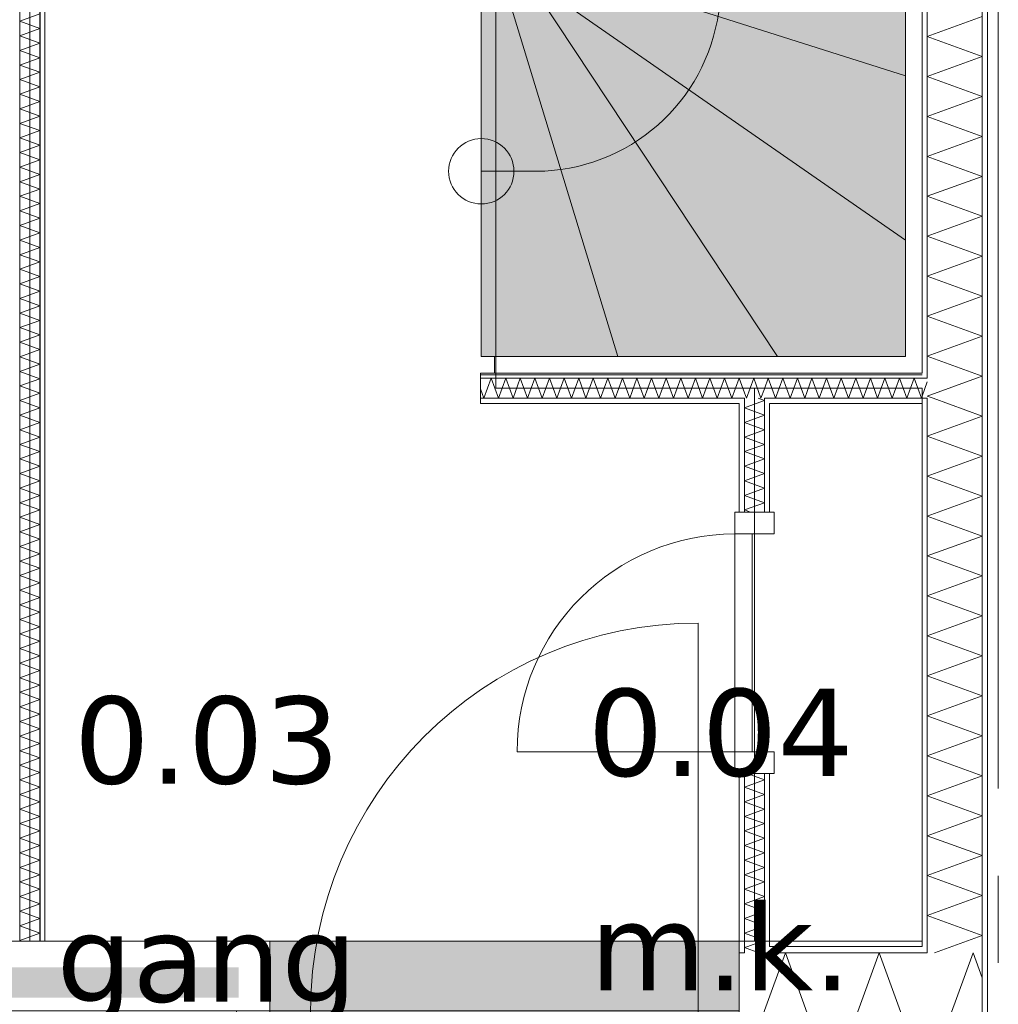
# Model space of a CAD drawing. Header units: millimetres. Extents: x -14925 to 266687, y -3550 to 35834.
# Tile 136 of 244: x 127627 to 129874, y 255 to 2515. Entities that reach past the tile are written whole.
import ezdxf
from ezdxf.enums import TextEntityAlignment as Align

# ---------------------------------------------------------------- set-up
doc = ezdxf.new("R2010")
doc.units = ezdxf.units.MM
doc.header["$MEASUREMENT"] = 0
doc.linetypes.add('B0204', pattern=[2600, 2000, -200, 200, -200])
for name, color, linetype in [('24 Trappen', 7, 'Continuous'), ('24 Trappen Afdek-arcering', 7, 'Continuous'), ('A Stramien', 7, 'Continuous'), ('New_21 Buitenwanden', 7, 'Continuous'), ('New_21 Buitenwanden 2D arcering', 7, 'Continuous'), ('New_21 Buitenwanden Afdek-arcering', 7, 'Continuous'), ('New_21 Buitenwanden Deuren', 7, 'Continuous'), ('New_21 Buitenwanden Doorsnede-arcering', 7, 'Continuous'), ('New_21 Buitenwanden Laagscheidingslijnen', 7, 'Continuous'), ('New_21 Buitenwanden Ramen', 7, 'Continuous'), ('New_22 C Binnenwanden', 7, 'Continuous'), ('New_22 C Binnenwanden Deuren', 7, 'Continuous'), ('New_22 C Binnenwanden Doorsnede-arcering', 7, 'Continuous'), ('New_22 C Binnenwanden Laagscheidingslijnen', 7, 'Continuous'), ('New_Z Gebruiksopp', 7, 'Continuous'), ('New_Z Gebruiksopp Zone omranding', 7, 'Continuous'), ('New_Z Gebruiksopp Zone tekst', 7, 'Continuous')]:
    doc.layers.add(name, color=color, linetype=linetype)
doc.styles.add('GENERATED_STYLE_1', font='verdana.ttf')
doc.styles.add('GENERATED_STYLE_2', font='verdana.ttf')
pattern_1 = [(270, (120873.91, 0), (100, 0), [])]
pattern_2 = [(90, (120873.91, 0), (-100, 0), [])]
pattern_3 = [(180, (120873.91, 0), (0, 100), [])]
pattern_4 = [(0, (120873.91, 0), (0, 100), [])]

# ---------------------------------------------------------------- blocks, each defined once
blk = doc.blocks.new('gang_0.03_72_1', base_point=(128056.6, 1094.7))
at = {"layer": 'New_Z Gebruiksopp Zone tekst', "color": 2, "lineweight": 0}
for tag, style, p in [('DUMMY_941', 'GENERATED_STYLE_1', (128056.6, 1032.5)), ('DUMMY_942', 'GENERATED_STYLE_2', (128056.6, 535.4))]:
    blk.add_attdef(tag, text='', height=200, dxfattribs=dict(at, style=style)).set_placement(p, align=Align.TOP_LEFT)
for tag, style, p in [('ROOM_NUMBER', 'GENERATED_STYLE_1', (128056.6, 961.8)), ('ROOM_NAME', 'GENERATED_STYLE_2', (128056.6, 461.1))]:
    blk.add_attdef(tag, text='', height=200, dxfattribs=dict(at, style=style)).set_placement(p, align=Align.TOP_CENTER)
blk = doc.blocks.new('m.k._0.04_73_1', base_point=(129236.2, 1112.2))
at = {"layer": 'New_Z Gebruiksopp Zone tekst', "color": 2, "lineweight": 0}
for tag, style, p in [('DUMMY_941', 'GENERATED_STYLE_1', (129236.2, 1050)), ('DUMMY_942', 'GENERATED_STYLE_2', (129236.2, 552.9))]:
    blk.add_attdef(tag, text='', height=200, dxfattribs=dict(at, style=style)).set_placement(p, align=Align.TOP_LEFT)
for tag, style, p in [('ROOM_NUMBER', 'GENERATED_STYLE_1', (129236.2, 979.3)), ('ROOM_NAME', 'GENERATED_STYLE_2', (129236.2, 487))]:
    blk.add_attdef(tag, text='', height=200, dxfattribs=dict(at, style=style)).set_placement(p, align=Align.TOP_CENTER)
blk = doc.blocks.new('Stair_18_1', base_point=(120873.9, 0))
at = {"layer": '24 Trappen Afdek-arcering', "linetype": 'Continuous', "lineweight": 0, "true_color": 0xffffff}
for points in [[(128810.9, 2656), (129660.9, 2386), (129660.9, 2703.9), (128810.9, 2703.9)], [(128810.9, 2599.1), (129660.9, 2008.7), (129660.9, 2386), (128810.9, 2656)], [(128803.8, 2592), (129366.9, 1742), (129660.9, 1742), (129660.9, 2008.7), (128810.9, 2599.1), (128810.9, 2592)], [(128740.8, 2592), (128686.8, 2592), (128686.8, 1742), (129000.5, 1742)], [(128803.8, 2592), (128740.8, 2592), (129000.5, 1742), (129366.9, 1742)]]:
    blk.add_hatch(color=7, dxfattribs=at).paths.add_polyline_path(points)
at = {"layer": '24 Trappen', "color": 9, "linetype": 'Continuous', "lineweight": 0}
for p, q in [((129698.9, 1704), (129698.9, 3329.1)), ((129660.9, 3313.9), (129660.9, 1742)), ((129660.9, 2386), (129660.9, 2703.9)), ((129660.9, 2386), (128810.9, 2656)), ((128810.9, 2656), (129660.9, 2386)), ((129660.9, 2008.7), (128810.9, 2599.1)), ((128810.9, 2599.1), (129660.9, 2008.7)), ((128686.8, 2592), (128686.8, 1742)), ((129000.5, 1742), (128740.8, 2592)), ((128740.8, 2592), (129000.5, 1742)), ((129366.9, 1742), (128803.8, 2592)), ((128803.8, 2592), (129366.9, 1742)), ((129660.9, 2008.7), (129660.9, 2386)), ((128686.8, 2167), (128810.9, 2167)), ((129660.9, 1742), (129660.9, 2008.7)), ((128686.8, 1742), (129000.5, 1742)), ((129660.9, 1742), (128716.8, 1742)), ((128716.8, 1742), (128716.8, 1704)), ((129000.5, 1742), (129366.9, 1742)), ((129366.9, 1742), (129660.9, 1742)), ((128716.8, 1704), (129698.9, 1704))]:
    blk.add_line(p, q, dxfattribs=at)
for centre, radius, start, end in [((128810.9, 2592), 425, 277.9125, 0), ((128686.8, 2167), 75, 0, 180), ((128810.9, 2592), 425, 270, 277.9125), ((128686.8, 2167), 75, 180, 0)]:
    blk.add_arc(centre, radius, start, end, dxfattribs=at)
blk = doc.blocks.new('Rnx horizontaal 26[42]_1', base_point=(120873.9, 0))
at = {"layer": 'New_21 Buitenwanden Ramen', "color": 7, "linetype": 'Continuous', "lineweight": 0}
for p, q in [((127046.9, 400), (127034.9, 400)), ((127046.9, 400), (127034.9, 400)), ((128200.9, 400), (127046.9, 400)), ((127046.9, 388), (127046.9, 400)), ((127046.9, 388), (127046.9, 400)), ((127046.9, 373), (127046.9, 388)), ((127046.9, 373), (127046.9, 388)), ((128200.9, 388), (128200.9, 400)), ((128200.9, 388), (128200.9, 400)), ((128200.9, 400), (128212.9, 400)), ((128200.9, 400), (128212.9, 400)), ((128200.9, 373), (128200.9, 388)), ((128200.9, 373), (128200.9, 388)), ((127046.9, 240), (127046.9, 373)), ((127046.9, 240), (127046.9, 373)), ((128200.9, 240), (128200.9, 373)), ((128200.9, 240), (128200.9, 373)), ((127046.9, 240), (127122.9, 240)), ((127046.9, 177), (127046.9, 240)), ((127046.9, 177), (127046.9, 240)), ((127122.9, 240), (127122.9, 170)), ((127122.9, 240), (128124.9, 240)), ((128124.9, 170), (128124.9, 240)), ((128124.9, 240), (128200.9, 240)), ((128200.9, 177), (128200.9, 240)), ((128200.9, 177), (128200.9, 240)), ((128124.9, 205), (127122.9, 205)), ((127046.9, 170), (127046.9, 177)), ((127046.9, 170), (127046.9, 177)), ((128200.9, 170), (127046.9, 170)), ((127122.9, 170), (127046.9, 170)), ((127046.9, 162), (127046.9, 170)), ((127046.9, 120), (127046.9, 162)), ((128124.9, 170), (127122.9, 170)), ((128200.9, 170), (128124.9, 170)), ((128200.9, 170), (128200.9, 177)), ((128200.9, 170), (128200.9, 177)), ((128200.9, 162), (128200.9, 170)), ((128200.9, 120), (128200.9, 162)), ((127046.9, 100), (127046.9, 120)), ((128200.9, 100), (128200.9, 120)), ((128200.9, 100), (127046.9, 100))]:
    blk.add_line(p, q, dxfattribs=at)
for p in [(127046.9, 170), (128200.9, 170)]:
    blk.add_point(p, dxfattribs=at)
blk = doc.blocks.new('D1 26[87]_1', base_point=(120873.9, 0))
at = {"layer": 'New_21 Buitenwanden Deuren', "color": 7, "linetype": 'Continuous', "lineweight": 0}
for p, q in [((129184.9, 240), (129184.9, 1130)), ((128200.9, 400), (128188.9, 400)), ((128200.9, 400), (128188.9, 400)), ((128200.9, 388), (128200.9, 400)), ((128200.9, 388), (128200.9, 400)), ((128200.9, 373), (128200.9, 388)), ((128200.9, 373), (128200.9, 388)), ((129278.9, 388), (129278.9, 400)), ((129278.9, 388), (129278.9, 400)), ((129278.9, 400), (129290.9, 400)), ((129278.9, 400), (129290.9, 400)), ((129278.9, 373), (129278.9, 388)), ((129278.9, 373), (129278.9, 388)), ((128200.9, 240), (128200.9, 373)), ((128200.9, 240), (128200.9, 373)), ((129278.9, 240), (129278.9, 373)), ((129278.9, 240), (129278.9, 373)), ((128294.9, 240), (128200.9, 240)), ((128200.9, 240), (128200.9, 170)), ((128200.9, 177), (128200.9, 240)), ((128200.9, 177), (128200.9, 240)), ((128294.9, 170), (128294.9, 240)), ((128294.9, 240), (129184.9, 240)), ((128294.9, 180), (128294.9, 240)), ((129278.9, 240), (129184.9, 240)), ((129184.9, 240), (129184.9, 170)), ((129184.9, 240), (129184.9, 180)), ((129278.9, 170), (129278.9, 240)), ((129278.9, 177), (129278.9, 240)), ((129278.9, 177), (129278.9, 240)), ((128200.9, 170), (128200.9, 177)), ((128200.9, 170), (128200.9, 177)), ((128200.9, 170), (129278.9, 170)), ((128200.9, 170), (128294.9, 170)), ((128200.9, 162), (128200.9, 170)), ((128200.9, 120), (128200.9, 162)), ((129184.9, 180), (128294.9, 180)), ((129184.9, 170), (129278.9, 170)), ((129278.9, 170), (129278.9, 177)), ((129278.9, 170), (129278.9, 177)), ((129278.9, 162), (129278.9, 170)), ((129278.9, 120), (129278.9, 162)), ((128200.9, 100), (128200.9, 120)), ((129278.9, 100), (129278.9, 120))]:
    blk.add_line(p, q, dxfattribs=at)
blk.add_arc((129184.9, 240), 890, 90, 180, dxfattribs=at)
for p in [(128200.9, 170), (129278.9, 170)]:
    blk.add_point(p, dxfattribs=at)
blk = doc.blocks.new('Wall_303_1', base_point=(125968.9, 400))
at = {"layer": 'New_21 Buitenwanden 2D arcering', "linetype": 'Continuous', "lineweight": 0, "true_color": 0xffffff}
blk.add_hatch(color=7, dxfattribs=at).paths.add_polyline_path([(127046.9, 270), (128129.9, 270), (128129.9, 340), (127046.9, 340)])
at = {"layer": 'New_21 Buitenwanden Afdek-arcering', "linetype": 'Continuous', "lineweight": 0, "true_color": 0xffffff}
blk.add_hatch(color=7, dxfattribs=at).paths.add_polyline_path([(129278.9, 100), (129278.9, 400), (128200.9, 400), (128200.9, 100)])
at = {"layer": 'New_21 Buitenwanden', "color": 9, "linetype": 'Continuous', "lineweight": 0}
for p, q in [((129278.9, 400), (129290.9, 400)), ((129278.9, 388), (129278.9, 400)), ((129278.9, 373), (129278.9, 388)), ((129278.9, 240), (129278.9, 373))]:
    blk.add_line(p, q, dxfattribs=at)
at = {"layer": 'New_21 Buitenwanden Deuren', "color": 7, "linetype": 'Continuous', "lineweight": 0}
blk.add_blockref('D1 26[87]_1', (120873.9, 0), dxfattribs=at)
at = {"layer": 'New_21 Buitenwanden Ramen', "color": 7, "linetype": 'Continuous', "lineweight": 0}
blk.add_blockref('Rnx horizontaal 26[42]_1', (120873.9, 0), dxfattribs=at)
blk = doc.blocks.new('*X2120', base_point=(120873.9, 0))
at = {"layer": 'New_22 C Binnenwanden Doorsnede-arcering', "color": 7, "linetype": 'Continuous', "lineweight": 0}
for p, q in [((127626.9, 2511.4), (127672.9, 2528.1)), ((127626.9, 2511.4), (127672.9, 2494.7)), ((127626.9, 2477.9), (127672.9, 2494.7)), ((127626.9, 2477.9), (127672.9, 2461.2)), ((127626.9, 2444.4), (127672.9, 2461.2)), ((127626.9, 2444.4), (127672.9, 2427.7)), ((127626.9, 2410.9), (127672.9, 2427.7)), ((127626.9, 2410.9), (127672.9, 2394.2)), ((127626.9, 2377.5), (127672.9, 2394.2)), ((127626.9, 2377.5), (127672.9, 2360.7)), ((127626.9, 2344), (127672.9, 2360.7)), ((127626.9, 2344), (127672.9, 2327.2)), ((127626.9, 2310.5), (127672.9, 2327.2)), ((127626.9, 2310.5), (127672.9, 2293.7)), ((127626.9, 2277), (127672.9, 2293.7)), ((127626.9, 2277), (127672.9, 2260.3)), ((127626.9, 2243.5), (127672.9, 2260.3)), ((127626.9, 2243.5), (127672.9, 2226.8)), ((127626.9, 2210), (127672.9, 2226.8)), ((127626.9, 2210), (127672.9, 2193.3)), ((127626.9, 2176.5), (127672.9, 2193.3)), ((127626.9, 2176.5), (127672.9, 2159.8)), ((127626.9, 2143.1), (127672.9, 2159.8)), ((127626.9, 2143.1), (127672.9, 2126.3)), ((127626.9, 2109.6), (127672.9, 2126.3)), ((127626.9, 2109.6), (127672.9, 2092.8)), ((127626.9, 2076.1), (127672.9, 2092.8)), ((127626.9, 2076.1), (127672.9, 2059.3)), ((127626.9, 2042.6), (127672.9, 2059.3)), ((127626.9, 2042.6), (127672.9, 2025.9)), ((127626.9, 2009.1), (127672.9, 2025.9)), ((127626.9, 2009.1), (127672.9, 1992.4)), ((127626.9, 1975.6), (127672.9, 1992.4)), ((127626.9, 1975.6), (127672.9, 1958.9)), ((127626.9, 1942.1), (127672.9, 1958.9)), ((127626.9, 1942.1), (127672.9, 1925.4)), ((127626.9, 1908.7), (127672.9, 1925.4)), ((127626.9, 1908.7), (127672.9, 1891.9)), ((127626.9, 1875.2), (127672.9, 1891.9)), ((127626.9, 1875.2), (127672.9, 1858.4)), ((127626.9, 1841.7), (127672.9, 1858.4)), ((127626.9, 1841.7), (127672.9, 1824.9)), ((127626.9, 1808.2), (127672.9, 1824.9)), ((127626.9, 1808.2), (127672.9, 1791.5)), ((127626.9, 1774.7), (127672.9, 1791.5)), ((127626.9, 1774.7), (127672.9, 1758)), ((127626.9, 1741.2), (127672.9, 1758)), ((127626.9, 1741.2), (127672.9, 1724.5)), ((127626.9, 1707.7), (127672.9, 1724.5)), ((127626.9, 1707.7), (127672.9, 1691)), ((127626.9, 1674.3), (127672.9, 1691)), ((127626.9, 1674.3), (127672.9, 1657.5)), ((127626.9, 1640.8), (127672.9, 1657.5)), ((127626.9, 1640.8), (127672.9, 1624)), ((127626.9, 1607.3), (127672.9, 1624)), ((127626.9, 1607.3), (127672.9, 1590.5)), ((127626.9, 1573.8), (127672.9, 1590.5)), ((127626.9, 1573.8), (127672.9, 1557.1)), ((127626.9, 1540.3), (127672.9, 1557.1)), ((127626.9, 1540.3), (127672.9, 1523.6)), ((127626.9, 1506.8), (127672.9, 1523.6)), ((127626.9, 1506.8), (127672.9, 1490.1)), ((127626.9, 1473.4), (127672.9, 1490.1)), ((127626.9, 1473.4), (127672.9, 1456.6)), ((127626.9, 1439.9), (127672.9, 1456.6)), ((127626.9, 1439.9), (127672.9, 1423.1)), ((127626.9, 1406.4), (127672.9, 1423.1)), ((127626.9, 1406.4), (127672.9, 1389.6)), ((127626.9, 1372.9), (127672.9, 1389.6)), ((127626.9, 1372.9), (127672.9, 1356.2)), ((127626.9, 1339.4), (127672.9, 1356.2)), ((127626.9, 1339.4), (127672.9, 1322.7)), ((127626.9, 1305.9), (127672.9, 1322.7)), ((127626.9, 1305.9), (127672.9, 1289.2)), ((127626.9, 1272.4), (127672.9, 1289.2)), ((127626.9, 1272.4), (127672.9, 1255.7)), ((127626.9, 1239), (127672.9, 1255.7)), ((127626.9, 1239), (127672.9, 1222.2)), ((127626.9, 1205.5), (127672.9, 1222.2)), ((127626.9, 1205.5), (127672.9, 1188.7)), ((127626.9, 1172), (127672.9, 1188.7)), ((127626.9, 1172), (127672.9, 1155.2)), ((127626.9, 1138.5), (127672.9, 1155.2)), ((127626.9, 1138.5), (127672.9, 1121.8)), ((127626.9, 1105), (127672.9, 1121.8)), ((127626.9, 1105), (127672.9, 1088.3)), ((127626.9, 1071.5), (127672.9, 1088.3)), ((127626.9, 1071.5), (127672.9, 1054.8)), ((127626.9, 1038), (127672.9, 1054.8)), ((127626.9, 1038), (127672.9, 1021.3)), ((127626.9, 1004.6), (127672.9, 1021.3)), ((127626.9, 1004.6), (127672.9, 987.8)), ((127626.9, 971.1), (127672.9, 987.8)), ((127626.9, 971.1), (127672.9, 954.3)), ((127626.9, 937.6), (127672.9, 954.3)), ((127626.9, 937.6), (127672.9, 920.8)), ((127626.9, 904.1), (127672.9, 920.8)), ((127626.9, 904.1), (127672.9, 887.4)), ((127626.9, 870.6), (127672.9, 887.4)), ((127626.9, 870.6), (127672.9, 853.9)), ((127626.9, 837.1), (127672.9, 853.9)), ((127626.9, 837.1), (127672.9, 820.4)), ((127626.9, 803.6), (127672.9, 820.4)), ((127626.9, 803.6), (127672.9, 786.9)), ((127626.9, 770.2), (127672.9, 786.9)), ((127626.9, 770.2), (127672.9, 753.4)), ((127626.9, 736.7), (127672.9, 753.4)), ((127626.9, 736.7), (127672.9, 719.9)), ((127626.9, 703.2), (127672.9, 719.9)), ((127626.9, 703.2), (127672.9, 686.4)), ((127626.9, 669.7), (127672.9, 686.4)), ((127626.9, 669.7), (127672.9, 653)), ((127626.9, 636.2), (127672.9, 653)), ((127626.9, 636.2), (127672.9, 619.5)), ((127626.9, 602.7), (127672.9, 619.5)), ((127626.9, 602.7), (127672.9, 586)), ((127626.9, 569.2), (127672.9, 586)), ((127626.9, 569.2), (127672.9, 552.5)), ((127626.9, 535.8), (127672.9, 552.5)), ((127626.9, 535.8), (127672.9, 519)), ((127626.9, 502.3), (127672.9, 519)), ((127626.9, 502.3), (127672.9, 485.5)), ((127626.9, 468.8), (127672.9, 485.5)), ((127626.9, 468.8), (127672.9, 452.1)), ((127626.9, 435.3), (127672.9, 452.1)), ((127626.9, 435.3), (127672.9, 418.6)), ((127626.9, 401.8), (127672.9, 418.6)), ((127626.9, 401.8), (127631.9, 400))]:
    blk.add_line(p, q, dxfattribs=at)
blk = doc.blocks.new('Wall_305_1', base_point=(127649.9, 400))
at = {"layer": 'New_22 C Binnenwanden Doorsnede-arcering', "linetype": 'Continuous', "lineweight": 0, "true_color": 0x000000}
h = blk.add_hatch(dxfattribs=at)
h.set_pattern_fill('325_Houtachtig_plaatmate_E0', color=18, style=0, pattern_type=2)
h.set_pattern_definition(pattern_1)
h.paths.add_polyline_path([(127672.9, 2710), (127672.9, 400), (127684.9, 400), (127684.9, 2710)])
at = {"layer": 'New_22 C Binnenwanden', "color": 1, "linetype": 'Continuous', "lineweight": 0, "flags": 128}
blk.add_lwpolyline([(127684.9, 400), (127684.9, 2710)], dxfattribs=at)
at = {"layer": 'New_22 C Binnenwanden Laagscheidingslijnen', "color": 1, "linetype": 'Continuous', "lineweight": 0}
for p, q in [((127626.9, 2710), (127626.9, 400)), ((127672.9, 2710), (127672.9, 400))]:
    blk.add_line(p, q, dxfattribs=at)
at = {"layer": 'New_22 C Binnenwanden', "color": 1, "lineweight": 0}
blk.add_blockref('*X2120', (120873.9, 0), dxfattribs=at)
blk = doc.blocks.new('*X2132', base_point=(120873.9, 0))
at = {"layer": 'New_22 C Binnenwanden Doorsnede-arcering', "color": 7, "linetype": 'Continuous', "lineweight": 0}
for p in [(129298.9, 388), (129324.1, 373)]:
    blk.add_line(p, (129290.9, 385.1), dxfattribs=at)
blk = doc.blocks.new('*X2133', base_point=(120873.9, 0))
at = {"layer": 'New_22 C Binnenwanden Doorsnede-arcering', "color": 7, "linetype": 'Continuous', "lineweight": 0}
blk.add_line((129331.9, 400), (129298.9, 388), dxfattribs=at)
blk = doc.blocks.new('*X2134', base_point=(120873.9, 0))
at = {"layer": 'New_22 C Binnenwanden Doorsnede-arcering', "color": 7, "linetype": 'Continuous', "lineweight": 0}
for q in [(129318.3, 1634), (129322.6, 1646)]:
    blk.add_line((129336.9, 1640.8), q, dxfattribs=at)
blk = doc.blocks.new('*X2135', base_point=(120873.9, 0))
at = {"layer": 'New_22 C Binnenwanden Doorsnede-arcering', "color": 7, "linetype": 'Continuous', "lineweight": 0}
for p, q in [((129336.9, 770.2), (129290.9, 753.4)), ((129336.9, 770.2), (129297.1, 784.6)), ((129336.9, 736.7), (129290.9, 753.4)), ((129336.9, 736.7), (129290.9, 719.9)), ((129336.9, 703.2), (129290.9, 719.9)), ((129336.9, 703.2), (129290.9, 686.4)), ((129336.9, 669.7), (129290.9, 686.4)), ((129336.9, 669.7), (129290.9, 653)), ((129336.9, 636.2), (129290.9, 653)), ((129336.9, 636.2), (129290.9, 619.5)), ((129336.9, 602.7), (129290.9, 619.5)), ((129336.9, 602.7), (129290.9, 586)), ((129336.9, 569.2), (129290.9, 586)), ((129336.9, 569.2), (129290.9, 552.5)), ((129336.9, 535.8), (129290.9, 552.5)), ((129336.9, 535.8), (129290.9, 519)), ((129336.9, 502.3), (129290.9, 519)), ((129336.9, 502.3), (129290.9, 485.5)), ((129336.9, 468.8), (129290.9, 485.5)), ((129336.9, 468.8), (129290.9, 452.1)), ((129336.9, 435.3), (129290.9, 452.1)), ((129336.9, 435.3), (129290.9, 418.6)), ((129336.9, 401.8), (129290.9, 418.6)), ((129336.9, 401.8), (129331.9, 400))]:
    blk.add_line(p, q, dxfattribs=at)
blk = doc.blocks.new('*X2136', base_point=(120873.9, 0))
at = {"layer": 'New_22 C Binnenwanden Doorsnede-arcering', "color": 7, "linetype": 'Continuous', "lineweight": 0}
for p, q in [((129318.3, 1634), (129290.9, 1624)), ((129336.9, 1607.3), (129290.9, 1624)), ((129336.9, 1607.3), (129290.9, 1590.5)), ((129336.9, 1573.8), (129290.9, 1590.5)), ((129336.9, 1573.8), (129290.9, 1557.1)), ((129336.9, 1540.3), (129290.9, 1557.1)), ((129336.9, 1540.3), (129290.9, 1523.6)), ((129336.9, 1506.8), (129290.9, 1523.6)), ((129336.9, 1506.8), (129290.9, 1490.1)), ((129336.9, 1473.4), (129290.9, 1490.1)), ((129336.9, 1473.4), (129290.9, 1456.6)), ((129336.9, 1439.9), (129290.9, 1456.6)), ((129336.9, 1439.9), (129290.9, 1423.1)), ((129336.9, 1406.4), (129290.9, 1423.1)), ((129336.9, 1406.4), (129290.9, 1389.6)), ((129304.6, 1384.6), (129290.9, 1389.6))]:
    blk.add_line(p, q, dxfattribs=at)
blk = doc.blocks.new('D1 bl 26[92]_1', base_point=(120873.9, 0))
at = {"layer": 'New_22 C Binnenwanden Deuren', "color": 7, "linetype": 'Continuous', "lineweight": 0}
for p, q in [((129268.9, 1334.6), (129268.9, 1384.6)), ((129268.9, 1384.6), (129358.9, 1384.6)), ((129278.9, 1384.6), (129290.9, 1384.6)), ((129290.9, 1384.6), (129336.9, 1384.6)), ((129336.9, 1384.6), (129348.9, 1384.6)), ((129358.9, 1384.6), (129358.9, 1334.6)), ((129358.9, 1334.6), (129268.9, 1334.6)), ((129268.9, 1334.6), (129268.9, 834.6)), ((129308.9, 1334.6), (129268.9, 1334.6)), ((129308.9, 834.6), (129308.9, 1334.6)), ((129268.9, 834.6), (128768.9, 834.6)), ((129268.9, 784.6), (129268.9, 834.6)), ((129268.9, 834.6), (129358.9, 834.6)), ((129268.9, 834.6), (129308.9, 834.6)), ((129358.9, 834.6), (129358.9, 784.6)), ((129358.9, 784.6), (129268.9, 784.6)), ((129278.9, 784.6), (129290.9, 784.6)), ((129290.9, 784.6), (129336.9, 784.6)), ((129336.9, 784.6), (129348.9, 784.6))]:
    blk.add_line(p, q, dxfattribs=at)
blk.add_arc((129268.9, 834.6), 500, 90, 180, dxfattribs=at)
blk = doc.blocks.new('Wall_308_1', base_point=(129313.9, 400))
at = {"layer": 'New_22 C Binnenwanden Doorsnede-arcering', "linetype": 'Continuous', "lineweight": 0, "true_color": 0x000000}
h = blk.add_hatch(dxfattribs=at)
h.set_pattern_fill('325_Houtachtig_plaatmate_E0', color=18, style=0, pattern_type=2)
h.set_pattern_definition(pattern_2)
h.paths.add_polyline_path([(129290.9, 1634), (129278.9, 1634), (129278.9, 1384.6), (129290.9, 1384.6)])
h = blk.add_hatch(dxfattribs=at)
h.set_pattern_fill('325_Houtachtig_plaatmate_E0', color=18, style=0, pattern_type=2)
h.set_pattern_definition(pattern_2)
h.paths.add_polyline_path([(129336.9, 1634), (129336.9, 1384.6), (129348.9, 1384.6), (129348.9, 1634)])
h = blk.add_hatch(dxfattribs=at)
h.set_pattern_fill('325_Houtachtig_plaatmate_E0', color=18, style=0, pattern_type=2)
h.set_pattern_definition(pattern_2)
h.paths.add_polyline_path([(129278.9, 400), (129290.9, 400), (129290.9, 784.6), (129278.9, 784.6)])
h = blk.add_hatch(dxfattribs=at)
h.set_pattern_fill('325_Houtachtig_plaatmate_E0', color=18, style=0, pattern_type=2)
h.set_pattern_definition(pattern_2)
h.paths.add_polyline_path([(129336.9, 400), (129348.9, 400), (129348.9, 784.6), (129336.9, 784.6)])
h = blk.add_hatch(dxfattribs=at)
h.set_pattern_fill('325_Houtachtig_plaatmate_E0', color=18, style=0, pattern_type=2)
h.set_pattern_definition(pattern_2)
h.paths.add_polyline_path([(129290.9, 400), (129278.9, 400), (129278.9, 388), (129290.9, 388)])
h = blk.add_hatch(dxfattribs=at)
h.set_pattern_fill('325_Houtachtig_plaatmate_E0', color=18, style=0, pattern_type=2)
h.set_pattern_definition(pattern_2)
h.paths.add_polyline_path([(129348.9, 400), (129336.9, 400), (129336.9, 388), (129348.9, 388)])
at = {"layer": 'New_21 Buitenwanden Laagscheidingslijnen', "color": 1, "linetype": 'Continuous', "lineweight": 0}
for p, q in [((129278.9, 400), (129278.9, 388)), ((129290.9, 400), (129290.9, 388)), ((129290.9, 388), (129290.9, 373)), ((129336.9, 388), (129336.9, 400)), ((129336.9, 373), (129336.9, 388)), ((129348.9, 388), (129348.9, 400))]:
    blk.add_line(p, q, dxfattribs=at)
at = {"layer": 'New_22 C Binnenwanden', "color": 1, "linetype": 'Continuous', "lineweight": 0}
for p, q in [((129278.9, 1384.6), (129290.9, 1384.6)), ((129290.9, 1384.6), (129336.9, 1384.6)), ((129336.9, 1384.6), (129348.9, 1384.6)), ((129278.9, 784.6), (129290.9, 784.6)), ((129290.9, 784.6), (129336.9, 784.6)), ((129336.9, 784.6), (129348.9, 784.6))]:
    blk.add_line(p, q, dxfattribs=at)
at = {"layer": 'New_22 C Binnenwanden', "color": 1, "linetype": 'Continuous', "lineweight": 0, "flags": 128}
for points in [[(129278.9, 1634), (129278.9, 1384.6)], [(129348.9, 1384.6), (129348.9, 1634)], [(129278.9, 784.6), (129278.9, 400)], [(129348.9, 400), (129348.9, 784.6)]]:
    blk.add_lwpolyline(points, dxfattribs=at)
at = {"layer": 'New_22 C Binnenwanden Laagscheidingslijnen', "color": 1, "linetype": 'Continuous', "lineweight": 0}
for p, q in [((129290.9, 1646), (129290.9, 1634)), ((129290.9, 1384.6), (129290.9, 1634)), ((129336.9, 1634), (129336.9, 1646)), ((129336.9, 1384.6), (129336.9, 1634)), ((129290.9, 400), (129290.9, 784.6)), ((129336.9, 400), (129336.9, 784.6))]:
    blk.add_line(p, q, dxfattribs=at)
at = {"layer": 'New_22 C Binnenwanden', "color": 1, "lineweight": 0}
for name in ['*X2136', '*X2134', '*X2135', '*X2132', '*X2133']:
    blk.add_blockref(name, (120873.9, 0), dxfattribs=at)
at = {"layer": 'New_22 C Binnenwanden Deuren', "color": 7, "linetype": 'Continuous', "lineweight": 0}
blk.add_blockref('D1 bl 26[92]_1', (120873.9, 0), dxfattribs=at)
blk = doc.blocks.new('*X2153', base_point=(120873.9, 0))
at = {"layer": 'New_22 C Binnenwanden Doorsnede-arcering', "color": 7, "linetype": 'Continuous', "lineweight": 0}
for p, q in [((129710.9, 2476.5), (129836.9, 2522.3)), ((129710.9, 2476.5), (129836.9, 2430.6)), ((129710.9, 2384.7), (129836.9, 2430.6)), ((129710.9, 2384.7), (129836.9, 2338.9)), ((129710.9, 2293), (129836.9, 2338.9)), ((129710.9, 2293), (129836.9, 2247.2)), ((129710.9, 2201.3), (129836.9, 2247.2)), ((129710.9, 2201.3), (129836.9, 2155.4)), ((129710.9, 2109.6), (129836.9, 2155.4)), ((129710.9, 2109.6), (129836.9, 2063.7)), ((129710.9, 2017.9), (129836.9, 2063.7)), ((129710.9, 2017.9), (129836.9, 1972)), ((129710.9, 1926.1), (129836.9, 1972)), ((129710.9, 1926.1), (129836.9, 1880.3)), ((129710.9, 1834.4), (129836.9, 1880.3)), ((129710.9, 1834.4), (129836.9, 1788.5)), ((129710.9, 1742.7), (129836.9, 1788.5)), ((129710.9, 1742.7), (129836.9, 1696.8)), ((129823.6, 1692), (129836.9, 1696.8))]:
    blk.add_line(p, q, dxfattribs=at)
blk = doc.blocks.new('*X2154', base_point=(120873.9, 0))
at = {"layer": 'New_22 C Binnenwanden Doorsnede-arcering', "color": 7, "linetype": 'Continuous', "lineweight": 0}
for q in [(129823.6, 1692), (129724.6, 1646)]:
    blk.add_line((129710.9, 1651), q, dxfattribs=at)
blk = doc.blocks.new('*X2155', base_point=(120873.9, 0))
at = {"layer": 'New_22 C Binnenwanden Doorsnede-arcering', "color": 7, "linetype": 'Continuous', "lineweight": 0}
for p, q in [((129724.6, 1646), (129836.9, 1605.1)), ((129710.9, 1559.2), (129836.9, 1605.1)), ((129710.9, 1559.2), (129836.9, 1513.4)), ((129710.9, 1467.5), (129836.9, 1513.4)), ((129710.9, 1467.5), (129836.9, 1421.7)), ((129710.9, 1375.8), (129836.9, 1421.7)), ((129710.9, 1375.8), (129836.9, 1329.9)), ((129710.9, 1284.1), (129836.9, 1329.9)), ((129710.9, 1284.1), (129836.9, 1238.2)), ((129710.9, 1192.4), (129836.9, 1238.2)), ((129710.9, 1192.4), (129836.9, 1146.5)), ((129710.9, 1100.6), (129836.9, 1146.5)), ((129710.9, 1100.6), (129836.9, 1054.8)), ((129710.9, 1008.9), (129836.9, 1054.8)), ((129710.9, 1008.9), (129836.9, 963.1)), ((129710.9, 917.2), (129836.9, 963.1)), ((129710.9, 917.2), (129836.9, 871.3)), ((129710.9, 825.5), (129836.9, 871.3)), ((129710.9, 825.5), (129836.9, 779.6)), ((129710.9, 733.8), (129836.9, 779.6)), ((129710.9, 733.8), (129836.9, 687.9)), ((129710.9, 642), (129836.9, 687.9)), ((129710.9, 642), (129836.9, 596.2)), ((129710.9, 550.3), (129836.9, 596.2)), ((129710.9, 550.3), (129836.9, 504.5)), ((129710.9, 458.6), (129836.9, 504.5)), ((129710.9, 458.6), (129836.9, 412.7)), ((129727.7, 373), (129836.9, 412.7))]:
    blk.add_line(p, q, dxfattribs=at)
blk = doc.blocks.new('Wall_311_1', base_point=(129698.9, 400))
at = {"layer": 'New_22 C Binnenwanden Doorsnede-arcering', "linetype": 'Continuous', "lineweight": 0, "true_color": 0x000000}
h = blk.add_hatch(dxfattribs=at)
h.set_pattern_fill('325_Houtachtig_plaatmate_E0', color=18, style=0, pattern_type=2)
h.set_pattern_definition(pattern_1)
h.paths.add_polyline_path([(129848.9, 77), (129848.9, 7173), (129836.9, 7173), (129836.9, 77)])
h = blk.add_hatch(dxfattribs=at)
h.set_pattern_fill('325_Houtachtig_plaatmate_E0', color=18, style=0, pattern_type=2)
h.set_pattern_definition(pattern_1)
h.paths.add_polyline_path([(129710.9, 1704), (129710.9, 5080), (129698.9, 5080), (129698.9, 1704)])
h = blk.add_hatch(dxfattribs=at)
h.set_pattern_fill('325_Houtachtig_plaatmate_E0', color=18, style=0, pattern_type=2)
h.set_pattern_definition(pattern_1)
h.paths.add_polyline_path([(129710.9, 1692), (129710.9, 1704), (129698.9, 1704), (129698.9, 1692)])
h = blk.add_hatch(dxfattribs=at)
h.set_pattern_fill('325_Houtachtig_plaatmate_E0', color=18, style=0, pattern_type=2)
h.set_pattern_definition(pattern_1)
h.paths.add_polyline_path([(129710.9, 1634), (129710.9, 1646), (129698.9, 1646), (129698.9, 1634)])
h = blk.add_hatch(dxfattribs=at)
h.set_pattern_fill('325_Houtachtig_plaatmate_E0', color=18, style=0, pattern_type=2)
h.set_pattern_definition(pattern_1)
h.paths.add_polyline_path([(129710.9, 388), (129710.9, 1634), (129698.9, 1634), (129698.9, 400), (129703.4, 388)])
h = blk.add_hatch(dxfattribs=at)
h.set_pattern_fill('325_Houtachtig_plaatmate_E0', color=18, style=0, pattern_type=2)
h.set_pattern_definition(pattern_1)
h.paths.add_polyline_path([(129703.4, 388), (129698.9, 400), (129698.9, 388)])
at = {"layer": 'New_21 Buitenwanden Laagscheidingslijnen', "color": 1, "linetype": 'Continuous', "lineweight": 0}
blk.add_line((129698.9, 400), (129698.9, 388), dxfattribs=at)
at = {"layer": 'New_22 C Binnenwanden', "color": 1, "linetype": 'Continuous', "lineweight": 0, "flags": 128}
for points in [[(129848.9, 77), (129848.9, 7173)], [(129698.9, 5080), (129698.9, 1704)], [(129698.9, 1634), (129698.9, 400)]]:
    blk.add_lwpolyline(points, dxfattribs=at)
at = {"layer": 'New_22 C Binnenwanden Laagscheidingslijnen', "color": 1, "linetype": 'Continuous', "lineweight": 0}
for p, q in [((129836.9, 6877), (129836.9, 373)), ((129710.9, 5092), (129710.9, 1692)), ((129710.9, 1692), (129698.9, 1692)), ((129698.9, 1646), (129710.9, 1646)), ((129710.9, 1646), (129710.9, 388)), ((129710.9, 373), (129710.9, 388)), ((129836.9, 77), (129836.9, 373))]:
    blk.add_line(p, q, dxfattribs=at)
at = {"layer": 'New_22 C Binnenwanden', "color": 1, "lineweight": 0}
for name in ['*X2153', '*X2154', '*X2155']:
    blk.add_blockref(name, (120873.9, 0), dxfattribs=at)
blk = doc.blocks.new('*X2240', base_point=(120873.9, 0))
at = {"layer": 'New_22 C Binnenwanden Doorsnede-arcering', "color": 7, "linetype": 'Continuous', "lineweight": 0}
blk.add_line((129710.9, 1683.5), (129698.9, 1650.5), dxfattribs=at)
blk = doc.blocks.new('*X2241', base_point=(120873.9, 0))
at = {"layer": 'New_22 C Binnenwanden Doorsnede-arcering', "color": 7, "linetype": 'Continuous', "lineweight": 0}
for p, q in [((129345.7, 1692), (129336.9, 1667.9)), ((129345.7, 1692), (129362.4, 1646)), ((129379.2, 1692), (129362.4, 1646)), ((129379.2, 1692), (129395.9, 1646)), ((129412.7, 1692), (129395.9, 1646)), ((129412.7, 1692), (129429.4, 1646)), ((129446.1, 1692), (129429.4, 1646)), ((129446.1, 1692), (129462.9, 1646)), ((129479.6, 1692), (129462.9, 1646)), ((129479.6, 1692), (129496.4, 1646)), ((129513.1, 1692), (129496.4, 1646)), ((129513.1, 1692), (129529.8, 1646)), ((129546.6, 1692), (129529.8, 1646)), ((129546.6, 1692), (129563.3, 1646)), ((129580.1, 1692), (129563.3, 1646)), ((129580.1, 1692), (129596.8, 1646)), ((129613.6, 1692), (129596.8, 1646)), ((129613.6, 1692), (129630.3, 1646)), ((129647, 1692), (129630.3, 1646)), ((129647, 1692), (129663.8, 1646)), ((129680.5, 1692), (129663.8, 1646)), ((129680.5, 1692), (129697.3, 1646)), ((129698.9, 1650.5), (129697.3, 1646))]:
    blk.add_line(p, q, dxfattribs=at)
blk = doc.blocks.new('*X2242', base_point=(120873.9, 0))
at = {"layer": 'New_22 C Binnenwanden Doorsnede-arcering', "color": 7, "linetype": 'Continuous', "lineweight": 0}
for p, q in [((129312.2, 1692), (129295.5, 1646)), ((129312.2, 1692), (129328.9, 1646)), ((129290.9, 1658.5), (129295.5, 1646)), ((129336.9, 1667.9), (129328.9, 1646))]:
    blk.add_line(p, q, dxfattribs=at)
blk = doc.blocks.new('*X2243', base_point=(120873.9, 0))
at = {"layer": 'New_22 C Binnenwanden Doorsnede-arcering', "color": 7, "linetype": 'Continuous', "lineweight": 0}
for p, q in [((128709.5, 1692), (128692.7, 1646)), ((128709.5, 1692), (128726.2, 1646)), ((128742.9, 1692), (128726.2, 1646)), ((128742.9, 1692), (128759.7, 1646)), ((128776.4, 1692), (128759.7, 1646)), ((128776.4, 1692), (128793.2, 1646)), ((128809.9, 1692), (128793.2, 1646)), ((128809.9, 1692), (128826.7, 1646)), ((128843.4, 1692), (128826.7, 1646)), ((128843.4, 1692), (128860.1, 1646)), ((128876.9, 1692), (128860.1, 1646)), ((128876.9, 1692), (128893.6, 1646)), ((128910.4, 1692), (128893.6, 1646)), ((128910.4, 1692), (128927.1, 1646)), ((128943.9, 1692), (128927.1, 1646)), ((128943.9, 1692), (128960.6, 1646)), ((128977.3, 1692), (128960.6, 1646)), ((128977.3, 1692), (128994.1, 1646)), ((129010.8, 1692), (128994.1, 1646)), ((129010.8, 1692), (129027.6, 1646)), ((129044.3, 1692), (129027.6, 1646)), ((129044.3, 1692), (129061.1, 1646)), ((129077.8, 1692), (129061.1, 1646)), ((129077.8, 1692), (129094.5, 1646)), ((129111.3, 1692), (129094.5, 1646)), ((129111.3, 1692), (129128, 1646)), ((129144.8, 1692), (129128, 1646)), ((129144.8, 1692), (129161.5, 1646)), ((129178.3, 1692), (129161.5, 1646)), ((129178.3, 1692), (129195, 1646)), ((129211.7, 1692), (129195, 1646)), ((129211.7, 1692), (129228.5, 1646)), ((129245.2, 1692), (129228.5, 1646)), ((129245.2, 1692), (129262, 1646)), ((129278.7, 1692), (129262, 1646)), ((129278.7, 1692), (129290.9, 1658.5)), ((128684.9, 1667.5), (128692.7, 1646))]:
    blk.add_line(p, q, dxfattribs=at)
blk = doc.blocks.new('Wall_328_1', base_point=(129698.9, 1669))
at = {"layer": 'New_22 C Binnenwanden Doorsnede-arcering', "linetype": 'Continuous', "lineweight": 0, "true_color": 0x000000}
h = blk.add_hatch(dxfattribs=at)
h.set_pattern_fill('325_Houtachtig_plaatmate_E0', color=18, style=0, pattern_type=2)
h.set_pattern_definition(pattern_3)
h.paths.add_polyline_path([(129698.9, 1704), (128684.9, 1704), (128684.9, 1692), (129698.9, 1692)])
h = blk.add_hatch(dxfattribs=at)
h.set_pattern_fill('325_Houtachtig_plaatmate_E0', color=18, style=0, pattern_type=2)
h.set_pattern_definition(pattern_3)
h.paths.add_polyline_path([(129278.9, 1646), (128684.9, 1646), (128684.9, 1634), (129278.9, 1634)])
h = blk.add_hatch(dxfattribs=at)
h.set_pattern_fill('325_Houtachtig_plaatmate_E0', color=18, style=0, pattern_type=2)
h.set_pattern_definition(pattern_3)
h.paths.add_polyline_path([(129278.9, 1634), (129290.9, 1634), (129290.9, 1646), (129278.9, 1646)])
h = blk.add_hatch(dxfattribs=at)
h.set_pattern_fill('325_Houtachtig_plaatmate_E0', color=18, style=0, pattern_type=2)
h.set_pattern_definition(pattern_3)
h.paths.add_polyline_path([(129336.9, 1634), (129348.9, 1634), (129348.9, 1646), (129336.9, 1646)])
h = blk.add_hatch(dxfattribs=at)
h.set_pattern_fill('325_Houtachtig_plaatmate_E0', color=18, style=0, pattern_type=2)
h.set_pattern_definition(pattern_3)
h.paths.add_polyline_path([(129348.9, 1634), (129698.9, 1634), (129698.9, 1646), (129348.9, 1646)])
at = {"layer": 'New_22 C Binnenwanden', "color": 1, "linetype": 'Continuous', "lineweight": 0, "flags": 128}
for points in [[(129698.9, 1704), (128684.9, 1704)], [(128684.9, 1704), (128684.9, 1692)], [(128684.9, 1692), (128684.9, 1646)], [(128684.9, 1646), (128684.9, 1634)], [(128684.9, 1634), (129278.9, 1634)], [(129348.9, 1634), (129698.9, 1634)]]:
    blk.add_lwpolyline(points, dxfattribs=at)
at = {"layer": 'New_22 C Binnenwanden Laagscheidingslijnen', "color": 1, "linetype": 'Continuous', "lineweight": 0}
for p, q in [((129290.9, 1692), (128684.9, 1692)), ((129336.9, 1692), (129290.9, 1692)), ((129698.9, 1692), (129336.9, 1692)), ((129710.9, 1692), (129698.9, 1692)), ((129278.9, 1646), (128684.9, 1646)), ((129290.9, 1646), (129278.9, 1646)), ((129290.9, 1646), (129290.9, 1634)), ((129348.9, 1646), (129336.9, 1646)), ((129336.9, 1634), (129336.9, 1646)), ((129698.9, 1646), (129348.9, 1646)), ((129698.9, 1646), (129710.9, 1646))]:
    blk.add_line(p, q, dxfattribs=at)
at = {"layer": 'New_22 C Binnenwanden', "color": 1, "lineweight": 0}
for name in ['*X2243', '*X2242', '*X2241', '*X2240']:
    blk.add_blockref(name, (120873.9, 0), dxfattribs=at)
blk = doc.blocks.new('*X3377', base_point=(120873.9, 0))
at = {"layer": 'New_21 Buitenwanden Doorsnede-arcering', "color": 7, "linetype": 'Continuous', "lineweight": 0}
for p in [(129763.3, 228.3), (129836.9, 315.4)]:
    blk.add_line(p, (129815.9, 373), dxfattribs=at)
blk = doc.blocks.new('*X3379', base_point=(120873.9, 0))
at = {"layer": 'New_21 Buitenwanden Doorsnede-arcering', "color": 7, "linetype": 'Continuous', "lineweight": 0}
for p, q in [((129373.9, 0), (129393.9, 20)), ((129403.9, 0), (129423.9, 20)), ((129623.9, 0), (129643.9, 20)), ((129653.9, 0), (129673.9, 20))]:
    blk.add_line(p, q, dxfattribs=at)
blk = doc.blocks.new('*X3380', base_point=(120873.9, 0))
at = {"layer": 'New_21 Buitenwanden Doorsnede-arcering', "color": 7, "linetype": 'Continuous', "lineweight": 0}
blk.add_line((129278.9, 81.5), (129290.9, 114.5), dxfattribs=at)
blk = doc.blocks.new('*X3381', base_point=(120873.9, 0))
at = {"layer": 'New_21 Buitenwanden Doorsnede-arcering', "color": 7, "linetype": 'Continuous', "lineweight": 0}
blk.add_line((129290.9, 114.5), (129336.9, 240.9), dxfattribs=at)
blk = doc.blocks.new('*X3382', base_point=(120873.9, 0))
at = {"layer": 'New_21 Buitenwanden Doorsnede-arcering', "color": 7, "linetype": 'Continuous', "lineweight": 0}
for p, q in [((129336.9, 240.9), (129385, 373)), ((129492.7, 77), (129385, 373)), ((129492.7, 77), (129600.5, 373)), ((129708.2, 77), (129600.5, 373)), ((129708.2, 77), (129710.9, 84.5))]:
    blk.add_line(p, q, dxfattribs=at)
blk = doc.blocks.new('*X3383', base_point=(120873.9, 0))
at = {"layer": 'New_21 Buitenwanden Doorsnede-arcering', "color": 7, "linetype": 'Continuous', "lineweight": 0}
blk.add_line((129710.9, 84.5), (129763.3, 228.3), dxfattribs=at)
blk = doc.blocks.new('Wall_523_1', base_point=(129698.9, 400))
at = {"layer": 'New_21 Buitenwanden Doorsnede-arcering', "linetype": 'Continuous', "lineweight": 0, "true_color": 0x000000}
h = blk.add_hatch(dxfattribs=at)
h.set_pattern_fill('325_Houtachtig_plaatmate_E0', color=18, style=0, pattern_type=2)
h.set_pattern_definition(pattern_4)
h.paths.add_polyline_path([(129290.9, 388), (129278.9, 388), (129278.9, 373), (129290.9, 373)])
h = blk.add_hatch(dxfattribs=at)
h.set_pattern_fill('325_Houtachtig_plaatmate_E0', color=18, style=0, pattern_type=2)
h.set_pattern_definition(pattern_4)
h.paths.add_polyline_path([(129348.9, 388), (129336.9, 388), (129336.9, 373), (129348.9, 373)])
h = blk.add_hatch(dxfattribs=at)
h.set_pattern_fill('720_Gips_0001', color=18, style=0, pattern_type=2)
h.set_pattern_definition([(0, (120873.9, 0), (0, 346.41), [0, -200]), (0, (120973.9, 173.2), (0, 346.41), [0, -200])])
h.paths.add_polyline_path([(129698.9, 400), (129348.9, 400), (129348.9, 388), (129698.9, 388)])
h = blk.add_hatch(dxfattribs=at)
h.set_pattern_fill('325_Houtachtig_plaatmate_E0', color=18, style=0, pattern_type=2)
h.set_pattern_definition(pattern_4)
h.paths.add_polyline_path([(129698.9, 388), (129348.9, 388), (129348.9, 373), (129698.9, 373)])
h = blk.add_hatch(dxfattribs=at)
h.set_pattern_fill('325_Houtachtig_plaatmate_E0', color=18, style=0, pattern_type=2)
h.set_pattern_definition(pattern_4)
h.paths.add_polyline_path([(129698.9, 373), (129709, 373), (129703.4, 388), (129698.9, 388)])
h = blk.add_hatch(dxfattribs=at)
h.set_pattern_fill('325_Houtachtig_plaatmate_E0', color=18, style=0, pattern_type=2)
h.set_pattern_definition(pattern_4)
h.paths.add_polyline_path([(129710.9, 373), (129710.9, 388), (129703.4, 388), (129709, 373)])
h = blk.add_hatch(dxfattribs=at)
h.set_pattern_fill('325_Houtachtig_plaatmate_E0', color=18, style=0, pattern_type=2)
h.set_pattern_definition(pattern_4)
h.paths.add_polyline_path([(129278.9, 62), (129825.7, 62), (129820, 77), (129278.9, 77)])
h = blk.add_hatch(dxfattribs=at)
h.set_pattern_fill('325_Houtachtig_plaatmate_E0', color=18, style=0, pattern_type=2)
h.set_pattern_definition(pattern_4)
h.paths.add_polyline_path([(129836.9, 62), (129836.9, 77), (129820, 77), (129825.7, 62)])
h = blk.add_hatch(dxfattribs=at)
h.set_pattern_fill('325_Houtachtig_plaatmate_E0', color=18, style=0, pattern_type=2)
h.set_pattern_definition(pattern_4)
h.paths.add_polyline_path([(129848.9, 62), (129848.9, 77), (129836.9, 77), (129836.9, 62)])
at = {"layer": 'New_21 Buitenwanden', "color": 9, "linetype": 'Continuous', "lineweight": 0, "flags": 128}
for points in [[(129698.9, 400), (129348.9, 400)], [(129278.9, 20), (129278.9, 30)], [(129278.9, 0), (129278.9, 20)], [(129278.9, 0), (129848.9, 0)]]:
    blk.add_lwpolyline(points, dxfattribs=at)
at = {"layer": 'New_21 Buitenwanden Laagscheidingslijnen', "color": 1, "linetype": 'Continuous', "lineweight": 0}
for p, q in [((129278.9, 400), (129278.9, 388)), ((129290.9, 388), (129290.9, 373)), ((129336.9, 373), (129336.9, 388)), ((129348.9, 388), (129348.9, 400)), ((129698.9, 400), (129698.9, 388))]:
    blk.add_line(p, q, dxfattribs=at)
at = {"layer": 'New_21 Buitenwanden Laagscheidingslijnen', "color": 9, "linetype": 'Continuous', "lineweight": 0}
for p, q in [((129348.9, 388), (129698.9, 388)), ((129278.9, 373), (129290.9, 373)), ((129336.9, 373), (129348.9, 373)), ((129348.9, 373), (129698.9, 373)), ((129698.9, 373), (129709, 373)), ((129278.9, 77), (129290.9, 77)), ((129290.9, 77), (129336.9, 77)), ((129336.9, 77), (129710.9, 77)), ((129710.9, 77), (129820, 77)), ((129278.9, 62), (129825.7, 62)), ((129278.9, 20), (129841.4, 20))]:
    blk.add_line(p, q, dxfattribs=at)
at = {"layer": 'New_22 C Binnenwanden', "color": 9, "linetype": 'Continuous', "lineweight": 0, "flags": 128}
for points in [[(129848.9, 62), (129848.9, 77)], [(129848.9, 20), (129848.9, 62)], [(129848.9, 0), (129848.9, 20)]]:
    blk.add_lwpolyline(points, dxfattribs=at)
at = {"layer": 'New_22 C Binnenwanden Laagscheidingslijnen', "color": 1, "linetype": 'Continuous', "lineweight": 0}
for p, q in [((129710.9, 373), (129710.9, 388)), ((129836.9, 77), (129836.9, 373))]:
    blk.add_line(p, q, dxfattribs=at)
at = {"layer": 'New_22 C Binnenwanden Laagscheidingslijnen', "color": 9, "linetype": 'Continuous', "lineweight": 0}
for p, q in [((129710.9, 373), (129709, 373)), ((129836.9, 77), (129820, 77)), ((129836.9, 62), (129825.7, 62)), ((129848.9, 62), (129836.9, 62)), ((129848.9, 20), (129841.4, 20))]:
    blk.add_line(p, q, dxfattribs=at)
at = {"layer": 'New_21 Buitenwanden', "color": 1, "lineweight": 0}
for name in ['*X3382', '*X3377', '*X3381', '*X3383', '*X3380', '*X3379']:
    blk.add_blockref(name, (120873.9, 0), dxfattribs=at)
blk = doc.blocks.new('Standard grid marker_2')
at = {"layer": 'A Stramien', "color": 7, "linetype": 'B0204', "lineweight": 0}
blk.add_line((1000, 0), (24500, 0), dxfattribs=at)
at = {"layer": 'A Stramien', "color": 9, "lineweight": 0, "style": 'GENERATED_STYLE_2'}
blk.add_attdef('AC_MarkerText_1', text='', height=400, rotation=90, dxfattribs=at).set_placement((-948.6, -142.5), align=Align.TOP_CENTER)

msp = doc.modelspace()

# ---------------------------------------------------------------- linework, layer by layer
at = {"layer": 'New_Z Gebruiksopp Zone omranding', "color": 254, "linetype": 'Continuous', "lineweight": 0, "true_color": 0xe4e3c5, "flags": 128}
msp.add_lwpolyline([(127649.9, 400), (127649.9, 3645), (126679.9, 3645), (126679.9, 5115), (125548.9, 5115), (125548.9, 400)], close=True, dxfattribs=at)
at = {"layer": 'New_Z Gebruiksopp Zone omranding', "color": 254, "linetype": 'Continuous', "lineweight": 0, "true_color": 0xd1c2fc, "flags": 128}
msp.add_lwpolyline([(129313.9, 1669), (128719.9, 1669), (128719.9, 5115), (127649.9, 5115), (127649.9, 400), (129313.9, 400)], close=True, dxfattribs=at)
at = {"layer": 'New_Z Gebruiksopp Zone omranding', "color": 51, "linetype": 'Continuous', "lineweight": 0, "true_color": 0xf8f294, "flags": 128}
msp.add_lwpolyline([(129698.9, 400), (129698.9, 1669), (129313.9, 1669), (129313.9, 400)], close=True, dxfattribs=at)

# ---------------------------------------------------------------- block references
at = {"layer": '24 Trappen', "color": 253, "linetype": 'Continuous', "lineweight": 0, "true_color": 0x99a3a6}
msp.add_blockref('Stair_18_1', (120873.9, 0), dxfattribs=at)
at = {"layer": 'A Stramien', "color": 1, "linetype": 'Continuous', "lineweight": 0, "zscale": 1000, "rotation": 270}
msp.add_blockref('Standard grid marker_2', (129873.9, 21950), dxfattribs=at)
at = {"layer": 'New_21 Buitenwanden', "color": 1, "lineweight": 0}
for name, p in [('Wall_303_1', (125968.9, 400)), ('Wall_523_1', (129698.9, 400))]:
    msp.add_blockref(name, p, dxfattribs=at)
at = {"layer": 'New_22 C Binnenwanden', "color": 1, "lineweight": 0}
for name, p in [('Wall_311_1', (129698.9, 400)), ('Wall_305_1', (127649.9, 400)), ('Wall_328_1', (129698.9, 1669)), ('Wall_308_1', (129313.9, 400))]:
    msp.add_blockref(name, p, dxfattribs=at)
at = {"layer": 'New_Z Gebruiksopp', "color": 2, "linetype": 'Continuous', "lineweight": 0}
for name, p, values in [('m.k._0.04_73_1', (129236.2, 1112.2), {'ROOM_NAME': 'm.k.', 'ROOM_NUMBER': '0.04'}), ('gang_0.03_72_1', (128056.6, 1094.7), {'ROOM_NAME': 'gang', 'ROOM_NUMBER': '0.03'})]:
    msp.add_blockref(name, p, dxfattribs=at).add_auto_attribs(values)

doc.saveas('drawing.dxf')
